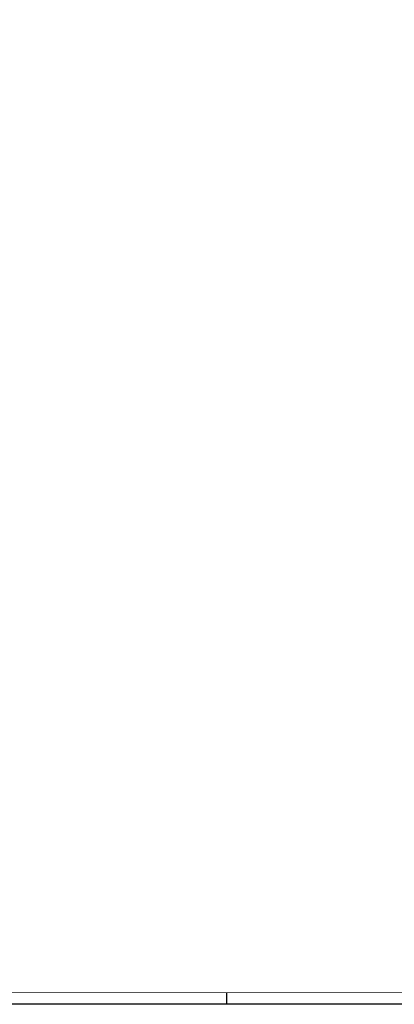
# Model space of a CAD drawing. Header units: millimetres. Extents: x 0 to 1189, y 0 to 841.
# Tile 6 of 9: x 736 to 895, y 0 to 420. Entities that reach past the tile are written whole.
import ezdxf
from ezdxf.enums import TextEntityAlignment as Align

# ---------------------------------------------------------------- set-up
doc = ezdxf.new("R2010")
doc.units = ezdxf.units.MM
for name, color, linetype in [('LIJN025', 10, 'CONTINUOUS'), ('LIJN050', 90, 'CONTINUOUS'), ('TEKST25', 1, 'CONTINUOUS'), ('TEKST35', 50, 'CONTINUOUS'), ('TEKST50', 90, 'CONTINUOUS')]:
    doc.layers.add(name, color=color, linetype=linetype)
doc.styles.add('ISO', font='ISO.SHX')
doc.styles.add('ROMAND', font='romand')

# ---------------------------------------------------------------- blocks, each defined once
blk = doc.blocks.new('A0')
at = {"layer": 'LIJN025'}
blk.add_line((824, 0), (824, 5), dxfattribs=at)
at = {"layer": 'LIJN050', "const_width": 0.2}
blk.add_lwpolyline([(1184, 836), (25, 836), (25, 5), (1184, 5)], close=True, dxfattribs=at)
at = {"layer": 'TEKST25'}
blk.add_lwpolyline([(1189, 841), (1189, 0), (0, 0), (0, 841)], close=True, dxfattribs=at)
at = {"layer": 'TEKST25', "style": 'ISO'}
for tag, p in [('E', (1144.25, 66)), ('NAAM-E', (1155.75, 66)), ('DATUM-E', (1174, 66)), ('D', (1144.25, 61)), ('NAAM-D', (1155.75, 61)), ('DATUM-D', (1174, 61)), ('C', (1144.25, 56)), ('NAAM-C', (1155.75, 56)), ('DATUM-C', (1174, 56)), ('B', (1144.25, 51)), ('NAAM-B', (1155.75, 51)), ('DATUM-B', (1174, 51)), ('A', (1144.25, 46)), ('NAAM-A', (1155.75, 46)), ('DATUM-A', (1174, 46))]:
    blk.add_attdef(tag, text='', height=2.5, dxfattribs=at).set_placement(p, align=Align.CENTER)
for tag, p in [('DATUM', (1021.75, 36.25)), ('SCHAAL', (1057, 36.25)), ('GETEKEND', (1087.25, 36.25)), ('GECONTOL.', (1122, 36.25)), ('FORMAAT', (1152.25, 28.25))]:
    blk.add_attdef(tag, p, '', height=2.5, dxfattribs=at)
at = {"layer": 'TEKST35', "style": 'ISO'}
for tag, p in [('PROJECT', (1023.5, 72.5)), ('PLAATS', (1023.5, 63.5)), ('INSTALLATIE-REGEL1', (1023.5, 52.5)), ('INSTALLATIE-REGEL2', (1023.5, 43.5))]:
    blk.add_attdef(tag, p, '', height=4, dxfattribs=at)
at = {"layer": 'TEKST35', "style": 'ROMAND', "width": 2.899115}
blk.add_attdef('STATUS', text='', height=2.5, dxfattribs=at).set_placement((1143, 71.5), (1182, 71.5), align=Align.FIT)
at = {"layer": 'TEKST35', "style": 'ISO'}
blk.add_attdef('PROJ.NR.', text='', height=4, dxfattribs=at).set_placement((1170, 23), align=Align.CENTER)
at = {"layer": 'TEKST50', "style": 'ISO'}
blk.add_attdef('FILE-NAAM', text='', height=5, dxfattribs=at).set_placement((1162.5, 7.5), align=Align.CENTER)

msp = doc.modelspace()

# ---------------------------------------------------------------- block references
at = {"layer": 'LIJN025'}
msp.add_blockref('A0', (0, 0), dxfattribs=at)

doc.saveas('drawing.dxf')
